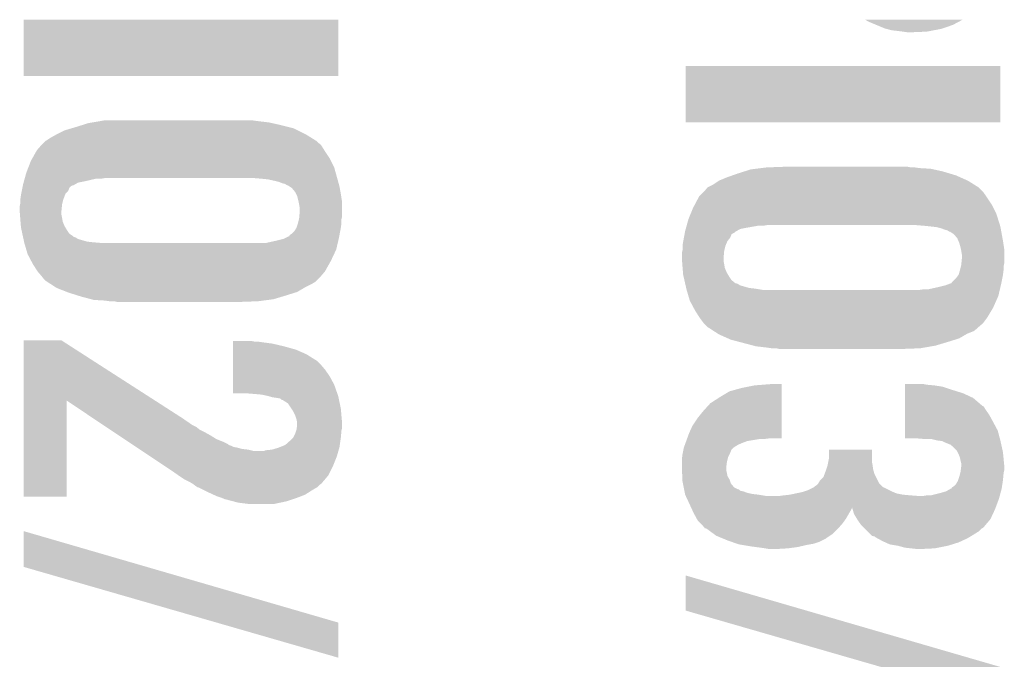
# Model space of a CAD drawing. Extents: x -3.7 to 63.4, y -6.5 to 53.7.
# Tile 45 of 74: x 42.7 to 46.5, y 31.7 to 34.1. Entities that reach past the tile are written whole.
import ezdxf

# ---------------------------------------------------------------- set-up
doc = ezdxf.new("R2010")
doc.units = 0
doc.layers.add('PI_5_CLICK_SHIELD_V100A_GTO', color=11, linetype='CONTINUOUS')

msp = doc.modelspace()

# ---------------------------------------------------------------- linework, layer by layer
at = {"layer": 'PI_5_CLICK_SHIELD_V100A_GTO'}
for points in [[(42.7228, 33.909022), (42.72282, 34.124878), (43.929278, 33.909022), (43.9293, 34.124878)], [(42.72282, 34.124878), (42.722822, 34.1249), (43.9293, 34.124878), (42.722822, 34.1249)], [(45.963838, 34.11728), (45.950772, 34.124902), (46.310228, 34.11728), (46.32452, 34.124902)], [(45.994318, 34.10458), (45.963838, 34.11728), (46.286418, 34.10458), (46.310228, 34.11728)], [(46.024798, 34.09188), (45.994318, 34.10458), (46.248318, 34.09188), (46.286418, 34.10458)], [(46.034112, 34.08934), (46.024798, 34.09188), (46.240698, 34.08934), (46.248318, 34.09188)], [(46.052738, 34.08426), (46.034112, 34.08934), (46.214028, 34.08426), (46.240698, 34.08934)], [(46.0756, 34.08172), (46.052738, 34.08426), (46.200692, 34.08172), (46.214028, 34.08426)], [(46.09592, 34.07918), (46.0756, 34.08172), (46.187358, 34.07918), (46.200692, 34.08172)], [(46.1137, 34.07664), (46.09592, 34.07918), (46.1264, 34.07664), (46.187358, 34.07918)], [(45.2628, 33.731222), (45.26282, 33.947078), (46.469278, 33.731222), (46.4693, 33.947078)], [(45.26282, 33.947078), (45.262822, 33.9471), (46.4693, 33.947078), (45.262822, 33.9471)], [(43.929278, 33.909), (42.7228, 33.909022), (43.929278, 33.909), (43.929278, 33.909022)], [(42.94759, 33.72104), (42.97172, 33.72866), (43.70832, 33.72104), (43.67403, 33.72866)], [(42.97172, 33.72866), (42.98696, 33.7312), (43.67403, 33.72866), (43.6626, 33.7312)], [(42.98696, 33.7312), (43.01744, 33.73628), (43.6626, 33.7312), (43.61942, 33.73628)], [(43.01744, 33.73628), (43.032682, 33.73882), (43.61942, 33.73628), (43.60164, 33.73882)], [(46.469278, 33.7312), (45.2628, 33.731222), (46.469278, 33.7312), (46.469278, 33.731222)], [(42.8498, 33.68548), (42.880282, 33.700722), (43.804838, 33.68548), (43.774358, 33.700722)], [(42.880282, 33.700722), (42.906186, 33.70834), (43.774358, 33.700722), (43.759122, 33.70834)], [(42.906186, 33.70834), (42.92346, 33.71342), (43.759122, 33.70834), (43.738802, 33.71342)], [(42.92346, 33.71342), (42.94759, 33.72104), (43.738802, 33.71342), (43.70832, 33.72104)], [(42.791378, 33.64484), (42.801538, 33.654998), (43.863256, 33.64484), (43.850562, 33.654998)], [(42.801538, 33.654998), (42.806618, 33.660078), (43.850562, 33.654998), (43.845482, 33.660078)], [(42.806618, 33.660078), (42.806624, 33.660082), (43.845482, 33.660078), (43.845476, 33.660082)], [(42.806624, 33.660082), (42.811702, 33.662622), (43.845476, 33.660082), (43.841412, 33.662622)], [(42.811702, 33.662622), (42.826938, 33.672778), (43.841412, 33.662622), (43.825162, 33.672778)], [(42.826938, 33.672778), (42.8498, 33.68548), (43.825162, 33.672778), (43.804838, 33.68548)], [(42.756452, 33.594038), (42.7736, 33.62452), (43.89628, 33.594038), (43.87596, 33.62452)], [(42.7736, 33.62452), (42.791374, 33.644836), (43.87596, 33.62452), (43.86326, 33.644836)], [(42.791374, 33.644836), (42.791378, 33.64484), (43.86326, 33.644836), (43.863256, 33.64484)], [(42.74086, 33.558478), (42.75074, 33.583882), (43.914062, 33.558478), (43.90136, 33.583882)], [(42.75074, 33.583882), (42.756452, 33.594038), (43.90136, 33.583882), (43.89628, 33.594038)], [(42.73296, 33.53816), (42.74086, 33.558478), (43.919706, 33.53816), (43.914062, 33.558478)], [(45.46346, 33.53562), (45.48759, 33.54324), (46.27372, 33.53562), (46.248318, 33.54324)], [(45.48759, 33.54324), (45.511722, 33.55086), (46.248318, 33.54324), (46.214032, 33.55086)], [(45.511722, 33.55086), (45.53204, 33.5534), (46.214032, 33.55086), (46.202602, 33.5534)], [(45.53204, 33.5534), (45.55236, 33.55594), (46.202602, 33.5534), (46.15942, 33.55594)], [(45.55236, 33.55594), (45.57268, 33.55848), (46.15942, 33.55594), (46.14164, 33.55848)], [(45.57268, 33.55848), (45.64126, 33.56102), (46.126402, 33.55848), (46.113702, 33.56102)], [(42.722376, 33.500062), (42.723786, 33.50514), (42.931084, 33.500062), (42.95648, 33.50514)], [(42.723786, 33.50514), (42.72661, 33.5153), (42.95648, 33.50514), (42.999662, 33.5153)], [(42.72661, 33.5153), (42.727314, 33.51784), (43.019982, 33.5153), (43.035222, 33.51784)], [(42.727314, 33.51784), (42.73296, 33.53816), (43.92535, 33.51784), (43.919706, 33.53816)], [(43.63466, 33.5153), (43.60418, 33.51784), (43.926056, 33.5153), (43.92535, 33.51784)], [(43.66006, 33.51276), (43.63466, 33.5153), (43.92676, 33.51276), (43.926056, 33.5153)], [(43.68292, 33.50768), (43.66006, 33.51276), (43.928146, 33.50768), (43.92676, 33.51276)], [(43.703242, 33.502598), (43.68292, 33.50768), (43.929532, 33.502598), (43.928146, 33.50768)], [(43.715942, 33.49752), (43.703242, 33.502598), (43.930918, 33.49752), (43.929532, 33.502598)], [(45.366942, 33.492442), (45.389796, 33.507678), (46.36922, 33.492442), (46.34484, 33.507678)], [(45.389796, 33.507678), (45.3898, 33.50768), (46.34484, 33.507678), (46.344836, 33.50768)], [(45.3898, 33.50768), (45.42028, 33.52038), (46.344836, 33.50768), (46.316266, 33.52038)], [(45.42028, 33.52038), (45.44187, 33.528), (46.316266, 33.52038), (46.299122, 33.528)], [(45.44187, 33.528), (45.46346, 33.53562), (46.299122, 33.528), (46.27372, 33.53562)], [(42.713148, 33.45688), (42.71518, 33.467044), (42.882824, 33.45688), (42.89298, 33.467044)], [(42.71518, 33.467044), (42.71772, 33.47974), (42.89298, 33.467044), (42.898064, 33.47974)], [(42.71772, 33.47974), (42.719244, 33.487362), (42.898064, 33.47974), (42.905684, 33.487362)], [(42.719244, 33.487362), (42.719752, 33.4899), (42.905684, 33.487362), (42.910764, 33.4899)], [(42.719752, 33.489902), (42.72026, 33.49244), (42.913304, 33.489902), (42.917744, 33.49244)], [(42.719752, 33.4899), (42.719752, 33.489902), (42.910764, 33.4899), (42.913304, 33.489902)], [(42.72026, 33.49244), (42.722376, 33.500062), (42.917744, 33.49244), (42.931084, 33.500062)], [(43.726104, 33.494978), (43.715942, 33.49752), (43.93161, 33.494978), (43.930918, 33.49752)], [(43.733724, 33.4899), (43.726104, 33.494978), (43.932996, 33.4899), (43.93161, 33.494978)], [(43.736266, 33.489896), (43.733724, 33.4899), (43.932998, 33.489896), (43.932996, 33.4899)], [(43.743876, 33.484822), (43.736266, 33.489896), (43.93438, 33.484822), (43.932998, 33.489896)], [(43.751502, 33.479736), (43.743876, 33.484822), (43.935306, 33.479736), (43.93438, 33.484822)], [(43.764202, 33.464496), (43.751502, 33.479736), (43.938076, 33.464496), (43.935306, 33.479736)], [(43.768012, 33.45688), (43.764202, 33.464496), (43.93946, 33.45688), (43.938076, 33.464496)], [(45.313602, 33.44672), (45.33138, 33.4645), (46.41596, 33.44672), (46.40326, 33.4645)], [(45.33138, 33.4645), (45.34662, 33.482278), (46.40326, 33.4645), (46.385482, 33.482278)], [(45.34662, 33.482278), (45.346624, 33.482282), (46.385482, 33.482278), (46.385476, 33.482282)], [(45.346624, 33.482282), (45.366942, 33.492442), (46.385476, 33.482282), (46.36922, 33.492442)], [(42.7101, 33.436562), (42.71264, 33.454338), (42.875202, 33.436562), (42.88187, 33.454338)], [(42.7101, 33.43656), (42.7101, 33.436562), (42.8752, 33.43656), (42.875202, 33.436562)], [(42.7101, 33.421322), (42.7101, 33.43656), (42.87139, 33.421322), (42.8752, 33.43656)], [(42.71264, 33.454338), (42.713148, 33.45688), (42.88187, 33.454338), (42.882824, 33.45688)], [(43.771822, 33.449258), (43.768012, 33.45688), (43.940634, 33.449258), (43.93946, 33.45688)], [(43.7769, 33.42894), (43.771822, 33.449258), (43.94376, 33.42894), (43.940634, 33.449258)], [(43.777918, 33.423858), (43.7769, 33.42894), (43.94454, 33.423858), (43.94376, 33.42894)], [(45.297462, 33.416238), (45.313602, 33.44672), (46.43628, 33.416238), (46.41596, 33.44672)], [(42.70756, 33.408622), (42.709082, 33.41624), (42.869358, 33.408622), (42.87012, 33.41624)], [(42.70756, 33.39084), (42.70756, 33.408622), (42.86758, 33.39084), (42.869358, 33.408622)], [(42.70756, 33.390838), (42.70756, 33.39084), (42.86758, 33.390838), (42.86758, 33.39084)], [(42.708538, 33.378142), (42.70756, 33.390838), (42.86758, 33.378142), (42.86758, 33.390838)], [(42.709082, 33.41624), (42.7101, 33.421322), (42.87012, 33.41624), (42.87139, 33.421322)], [(43.77944, 33.41624), (43.777918, 33.423858), (43.94454, 33.41624), (43.94454, 33.423858)], [(43.78198, 33.400998), (43.77944, 33.41624), (43.94454, 33.400998), (43.94454, 33.41624)], [(43.780132, 33.370518), (43.78198, 33.39084), (43.94454, 33.370518), (43.94454, 33.39084)], [(43.78198, 33.39084), (43.78198, 33.400998), (43.94454, 33.39084), (43.94454, 33.400998)], [(45.281324, 33.380678), (45.29074, 33.40354), (46.454062, 33.380678), (46.44263, 33.40354)], [(45.29074, 33.40354), (45.297462, 33.416238), (46.44263, 33.40354), (46.43628, 33.416238)], [(42.709514, 33.36544), (42.708538, 33.378142), (42.87012, 33.36544), (42.86758, 33.378142)], [(42.7101, 33.35782), (42.709514, 33.36544), (42.871392, 33.35782), (42.87012, 33.36544)], [(42.710736, 33.350202), (42.7101, 33.35782), (42.87266, 33.350202), (42.871392, 33.35782)], [(43.774994, 33.34512), (43.778804, 33.360358), (43.942, 33.34512), (43.942, 33.360358)], [(43.778804, 33.360358), (43.77944, 33.3629), (43.942, 33.360358), (43.942634, 33.3629)], [(43.77944, 33.3629), (43.780132, 33.370518), (43.942634, 33.3629), (43.94454, 33.370518)], [(45.266608, 33.3375), (45.27296, 33.360362), (46.467696, 33.3375), (46.460478, 33.360362)], [(45.27296, 33.360362), (45.281324, 33.380678), (46.460478, 33.360362), (46.454062, 33.380678)], [(42.712218, 33.332422), (42.710736, 33.350202), (42.88028, 33.332422), (42.87266, 33.350202)], [(42.71264, 33.32734), (42.712218, 33.332422), (42.88333, 33.32734), (42.88028, 33.332422)], [(42.714298, 33.319718), (42.71264, 33.32734), (42.8879, 33.319718), (42.88333, 33.32734)], [(42.71761, 33.304482), (42.714298, 33.319718), (42.898058, 33.304482), (42.8879, 33.319718)], [(43.7515, 33.30448), (43.761658, 33.314638), (43.935172, 33.30448), (43.937078, 33.314638)], [(43.761658, 33.314638), (43.76928, 33.327338), (43.937078, 33.314638), (43.939458, 33.327338)], [(43.76928, 33.32734), (43.77436, 33.342582), (43.93946, 33.32734), (43.941636, 33.342582)], [(43.76928, 33.327338), (43.76928, 33.32734), (43.939458, 33.327338), (43.93946, 33.32734)], [(43.77436, 33.342582), (43.774994, 33.34512), (43.941636, 33.342582), (43.942, 33.34512)], [(45.259784, 33.312102), (45.26026, 33.31464), (45.453302, 33.312102), (45.457742, 33.31464)], [(45.26026, 33.31464), (45.262376, 33.322262), (45.457742, 33.31464), (45.471084, 33.322262)], [(45.262376, 33.322262), (45.263786, 33.32734), (45.471084, 33.322262), (45.49648, 33.32734)], [(45.263786, 33.32734), (45.265904, 33.33496), (45.49648, 33.32734), (45.539662, 33.33496)], [(45.265904, 33.33496), (45.266608, 33.3375), (45.559982, 33.33496), (45.575222, 33.3375)], [(46.17466, 33.33496), (46.14418, 33.3375), (46.468498, 33.33496), (46.467696, 33.3375)], [(46.20006, 33.33242), (46.17466, 33.33496), (46.4693, 33.33242), (46.468498, 33.33496)], [(46.22292, 33.32988), (46.20006, 33.33242), (46.469762, 33.32988), (46.4693, 33.33242)], [(46.243242, 33.324798), (46.22292, 33.32988), (46.470686, 33.324798), (46.469762, 33.32988)], [(46.255942, 33.31972), (46.243242, 33.324798), (46.47161, 33.31972), (46.470686, 33.324798)], [(46.266104, 33.317178), (46.255942, 33.31972), (46.472072, 33.317178), (46.47161, 33.31972)], [(46.273724, 33.3121), (46.266104, 33.317178), (46.472996, 33.3121), (46.472072, 33.317178)], [(42.71982, 33.29432), (42.71761, 33.304482), (42.9133, 33.29432), (42.898058, 33.304482)], [(42.72037, 33.291784), (42.71982, 33.29432), (42.915838, 33.291784), (42.9133, 33.29432)], [(42.720924, 33.28924), (42.72037, 33.291784), (42.92346, 33.28924), (42.915838, 33.291784)], [(42.722028, 33.284162), (42.720924, 33.28924), (42.931076, 33.284162), (42.92346, 33.28924)], [(42.724236, 33.274), (42.722028, 33.284162), (42.966638, 33.274), (42.931076, 33.284162)], [(43.652438, 33.26892), (43.69816, 33.27908), (43.927656, 33.26892), (43.930046, 33.27908)], [(43.69816, 33.27908), (43.718478, 33.284158), (43.930046, 33.27908), (43.93124, 33.284158)], [(43.718478, 33.284158), (43.72356, 33.2867), (43.93124, 33.284158), (43.93184, 33.2867)], [(43.72356, 33.2867), (43.738796, 33.294318), (43.93184, 33.2867), (43.933268, 33.294318)], [(43.738796, 33.294318), (43.741326, 33.29432), (43.933268, 33.294318), (43.933268, 33.29432)], [(43.741326, 33.29432), (43.743878, 33.299394), (43.933268, 33.29432), (43.93422, 33.299394)], [(43.743878, 33.299394), (43.7515, 33.30448), (43.93422, 33.299394), (43.935172, 33.30448)], [(45.25264, 33.274), (45.253116, 33.27654), (45.421732, 33.274), (45.422822, 33.27654)], [(45.253116, 33.27654), (45.255496, 33.289242), (45.422822, 33.27654), (45.43298, 33.289242)], [(45.255496, 33.289242), (45.257878, 33.30194), (45.43298, 33.289242), (45.438064, 33.30194)], [(45.257878, 33.30194), (45.25883, 33.30702), (45.438064, 33.30194), (45.445682, 33.30702)], [(45.25883, 33.30702), (45.259306, 33.309562), (45.445682, 33.30702), (45.45076, 33.309562)], [(45.259306, 33.309562), (45.259784, 33.312102), (45.45076, 33.309562), (45.453302, 33.312102)], [(46.276266, 33.312096), (46.273724, 33.3121), (46.472996, 33.312096), (46.472996, 33.3121)], [(46.291502, 33.301936), (46.276266, 33.312096), (46.474844, 33.301936), (46.472996, 33.312096)], [(46.3042, 33.286698), (46.291502, 33.301936), (46.477614, 33.286698), (46.474844, 33.301936)], [(46.308556, 33.27654), (46.3042, 33.286698), (46.47946, 33.27654), (46.477614, 33.286698)], [(46.311822, 33.26892), (46.308556, 33.27654), (46.480634, 33.26892), (46.47946, 33.27654)], [(42.724788, 33.27146), (42.724236, 33.274), (42.9895, 33.27146), (42.966638, 33.274)], [(42.72534, 33.26892), (42.724788, 33.27146), (43.01998, 33.26892), (42.9895, 33.27146)], [(42.72534, 33.268918), (42.72534, 33.26892), (43.927656, 33.268918), (43.927656, 33.26892)], [(42.732812, 33.243518), (42.72534, 33.268918), (43.92168, 33.243518), (43.927656, 33.268918)], [(42.738038, 33.225742), (42.732812, 33.243518), (43.913314, 33.225742), (43.92168, 33.243518)], [(45.24756, 33.230822), (45.249464, 33.23844), (45.409426, 33.230822), (45.41012, 33.23844)], [(45.249464, 33.23844), (45.2501, 33.240982), (45.41012, 33.23844), (45.410754, 33.240982)], [(45.2501, 33.258762), (45.25264, 33.274), (45.415202, 33.258762), (45.421732, 33.274)], [(45.2501, 33.240982), (45.2501, 33.258762), (45.410754, 33.240982), (45.415202, 33.258762)], [(46.3169, 33.251142), (46.311822, 33.26892), (46.483368, 33.251142), (46.480634, 33.26892)], [(46.318426, 33.243518), (46.3169, 33.251142), (46.48454, 33.243518), (46.483368, 33.251142)], [(46.31944, 33.23844), (46.318426, 33.243518), (46.48454, 33.23844), (46.48454, 33.243518)], [(46.32198, 33.223198), (46.31944, 33.23844), (46.48454, 33.223198), (46.48454, 33.23844)], [(42.751588, 33.200342), (42.738038, 33.225742), (43.90136, 33.200342), (43.913314, 33.225742)], [(42.758362, 33.18764), (42.751588, 33.200342), (43.894214, 33.18764), (43.90136, 33.200342)], [(45.24756, 33.2105), (45.24756, 33.230822), (45.40758, 33.2105), (45.409426, 33.230822)], [(45.24756, 33.210498), (45.24756, 33.2105), (45.40758, 33.210498), (45.40758, 33.2105)], [(45.248342, 33.200342), (45.24756, 33.210498), (45.40758, 33.200342), (45.40758, 33.210498)], [(45.24932, 33.18764), (45.248342, 33.200342), (45.41012, 33.18764), (45.40758, 33.200342)], [(46.3202, 33.192718), (46.32198, 33.2105), (46.48454, 33.192718), (46.48454, 33.2105)], [(46.32198, 33.2105), (46.32198, 33.223198), (46.48454, 33.2105), (46.48454, 33.223198)], [(42.77614, 33.159702), (42.758362, 33.18764), (43.8785, 33.159702), (43.894214, 33.18764)], [(45.2501, 33.17748), (45.24932, 33.18764), (45.411814, 33.17748), (45.41012, 33.18764)], [(45.250524, 33.172402), (45.2501, 33.17748), (45.41266, 33.172402), (45.411814, 33.17748)], [(45.252006, 33.154622), (45.250524, 33.172402), (45.42028, 33.154622), (45.41266, 33.172402)], [(46.309278, 33.147002), (46.31436, 33.16478), (46.47946, 33.147002), (46.481682, 33.16478)], [(46.31436, 33.16478), (46.314994, 33.16732), (46.481682, 33.16478), (46.482, 33.16732)], [(46.314994, 33.16732), (46.318168, 33.180018), (46.482, 33.16732), (46.482, 33.180018)], [(46.318168, 33.180018), (46.31944, 33.1851), (46.482, 33.180018), (46.483016, 33.1851)], [(46.31944, 33.1851), (46.3202, 33.192718), (46.483016, 33.1851), (46.48454, 33.192718)], [(42.776142, 33.1597), (42.77614, 33.159702), (43.8785, 33.1597), (43.8785, 33.159702)], [(42.79138, 33.14192), (42.776142, 33.1597), (43.863262, 33.14192), (43.8785, 33.1597)], [(42.801538, 33.129222), (42.79138, 33.14192), (43.850562, 33.129222), (43.863262, 33.14192)], [(42.806618, 33.124142), (42.801538, 33.129222), (43.845482, 33.124142), (43.850562, 33.129222)], [(42.814476, 33.119058), (42.806618, 33.124142), (43.840398, 33.119058), (43.845482, 33.124142)], [(45.25264, 33.147002), (45.252006, 33.154622), (45.424852, 33.147002), (45.42028, 33.154622)], [(45.253796, 33.141918), (45.25264, 33.147002), (45.4279, 33.141918), (45.424852, 33.147002)], [(45.25726, 33.126682), (45.253796, 33.141918), (45.43806, 33.126682), (45.4279, 33.141918)], [(45.260144, 33.113984), (45.25726, 33.126682), (45.453296, 33.113984), (45.43806, 33.126682)], [(46.283878, 33.119056), (46.301658, 33.13684), (46.47387, 33.119056), (46.477426, 33.13684)], [(46.301658, 33.13684), (46.309278, 33.146998), (46.477426, 33.13684), (46.479458, 33.146998)], [(46.309278, 33.146998), (46.309278, 33.147002), (46.479458, 33.146998), (46.47946, 33.147002)], [(42.82625, 33.11144), (42.814476, 33.119058), (43.8277, 33.11144), (43.840398, 33.119058)], [(42.845878, 33.09874), (42.82625, 33.11144), (43.802302, 33.09874), (43.8277, 33.11144)], [(42.8498, 33.096202), (42.845878, 33.09874), (43.79795, 33.096202), (43.802302, 33.09874)], [(42.888992, 33.080958), (42.8498, 33.096202), (43.77182, 33.080958), (43.79795, 33.096202)], [(45.260146, 33.11398), (45.260144, 33.113984), (45.455836, 33.11398), (45.453296, 33.113984)], [(45.260722, 33.11144), (45.260146, 33.11398), (45.46346, 33.11144), (45.455836, 33.11398)], [(45.261878, 33.106362), (45.260722, 33.11144), (45.471076, 33.106362), (45.46346, 33.11144)], [(45.264186, 33.0962), (45.261878, 33.106362), (45.506638, 33.0962), (45.471076, 33.106362)], [(45.264764, 33.09366), (45.264186, 33.0962), (45.529502, 33.09366), (45.506638, 33.0962)], [(45.26534, 33.09112), (45.264764, 33.09366), (45.54474, 33.09112), (45.529502, 33.09366)], [(45.266088, 33.08858), (45.26534, 33.09112), (45.559978, 33.08858), (45.54474, 33.09112)], [(45.272812, 33.065718), (45.266088, 33.08858), (46.461678, 33.065718), (46.467058, 33.08858)], [(46.156878, 33.08858), (46.17466, 33.09112), (46.467058, 33.08858), (46.467654, 33.09112)], [(46.192438, 33.09112), (46.23816, 33.10128), (46.467654, 33.09112), (46.470046, 33.10128)], [(46.23816, 33.10128), (46.258478, 33.10636), (46.470046, 33.10128), (46.471242, 33.10636)], [(46.258478, 33.10636), (46.265252, 33.1089), (46.471242, 33.10636), (46.47184, 33.1089)], [(46.265252, 33.1089), (46.278796, 33.113978), (46.47184, 33.1089), (46.472854, 33.113978)], [(46.278796, 33.113978), (46.281326, 33.11398), (46.472854, 33.113978), (46.472854, 33.11398)], [(46.281326, 33.11398), (46.283878, 33.119056), (46.472854, 33.11398), (46.47387, 33.119056)], [(42.89552, 33.078418), (42.888992, 33.080958), (43.76369, 33.078418), (43.77182, 33.080958)], [(42.927692, 33.06826), (42.89552, 33.078418), (43.73118, 33.06826), (43.76369, 33.078418)], [(42.94378, 33.06318), (42.927692, 33.06826), (43.714246, 33.06318), (43.73118, 33.06826)], [(42.982388, 33.05302), (42.94378, 33.06318), (43.680378, 33.05302), (43.714246, 33.06318)], [(42.992038, 33.05048), (42.982388, 33.05302), (43.660904, 33.05048), (43.680378, 33.05302)], [(43.03522, 33.04794), (42.992038, 33.05048), (43.641432, 33.04794), (43.660904, 33.05048)], [(45.278038, 33.047942), (45.272812, 33.065718), (46.453776, 33.047942), (46.461678, 33.065718)], [(43.053, 33.0454), (43.03522, 33.04794), (43.62196, 33.0454), (43.641432, 33.04794)], [(43.080938, 33.04286), (43.070778, 33.0454), (43.55338, 33.04286), (43.62196, 33.0454)], [(45.292944, 33.02), (45.278038, 33.047942), (46.44136, 33.02), (46.453776, 33.047942)], [(45.298362, 33.00984), (45.292944, 33.02), (46.435264, 33.00984), (46.44136, 33.02)], [(45.31614, 32.9819), (45.298362, 33.00984), (46.4185, 32.9819), (46.435264, 33.00984)], [(45.33138, 32.961582), (45.31614, 32.9819), (46.403262, 32.961582), (46.4185, 32.9819)], [(45.331384, 32.961578), (45.33138, 32.961582), (46.40326, 32.961578), (46.403262, 32.961582)], [(45.346618, 32.946342), (45.331384, 32.961578), (46.38548, 32.946342), (46.40326, 32.961578)], [(45.354476, 32.941258), (45.346618, 32.946342), (46.380398, 32.941258), (46.38548, 32.946342)], [(45.370176, 32.9311), (45.354476, 32.941258), (46.367698, 32.9311), (46.380398, 32.941258)], [(45.385878, 32.92094), (45.370176, 32.9311), (46.342298, 32.92094), (46.367698, 32.9311)], [(45.3898, 32.918402), (45.385878, 32.92094), (46.337946, 32.918402), (46.342298, 32.92094)], [(45.424096, 32.903158), (45.3898, 32.918402), (46.31182, 32.903158), (46.337946, 32.918402)], [(45.435518, 32.89808), (45.424096, 32.903158), (46.295566, 32.89808), (46.31182, 32.903158)], [(45.464474, 32.89046), (45.435518, 32.89808), (46.27118, 32.89046), (46.295566, 32.89808)], [(42.722812, 32.664358), (42.72282, 32.895536), (43.227196, 32.664358), (42.867584, 32.895536)], [(42.72282, 32.895536), (42.722822, 32.89554), (42.867584, 32.895536), (42.722822, 32.89554)], [(43.525456, 32.842198), (43.525458, 32.85998), (43.80738, 32.842198), (43.766742, 32.85998)], [(43.525458, 32.87268), (43.52546, 32.88284), (43.72102, 32.87268), (43.677838, 32.88284)], [(43.525458, 32.85998), (43.525458, 32.87268), (43.766742, 32.85998), (43.72102, 32.87268)], [(43.52546, 32.89046), (43.525462, 32.893), (43.609262, 32.89046), (43.596562, 32.893)], [(43.52546, 32.88792), (43.52546, 32.89046), (43.63974, 32.88792), (43.62196, 32.89046)], [(43.52546, 32.88284), (43.52546, 32.88792), (43.677838, 32.88284), (43.63974, 32.88792)], [(45.522386, 32.87522), (45.464474, 32.89046), (46.22038, 32.87522), (46.27118, 32.89046)], [(45.532038, 32.87268), (45.522386, 32.87522), (46.205774, 32.87268), (46.22038, 32.87522)], [(45.57522, 32.8676), (45.532038, 32.87268), (46.176562, 32.8676), (46.205774, 32.87268)], [(45.593, 32.86506), (45.57522, 32.8676), (46.161958, 32.86506), (46.176562, 32.8676)], [(45.620938, 32.86252), (45.610778, 32.86506), (46.09338, 32.86252), (46.161958, 32.86506)], [(43.525452, 32.816798), (43.525456, 32.842198), (43.848022, 32.816798), (43.80738, 32.842198)], [(43.52545, 32.80156), (43.525452, 32.816798), (43.86326, 32.80156), (43.848022, 32.816798)], [(43.52545, 32.783782), (43.52545, 32.80156), (43.8785, 32.783782), (43.86326, 32.80156)], [(43.525442, 32.725358), (43.525446, 32.75838), (43.91406, 32.725358), (43.89628, 32.75838)], [(43.525446, 32.75838), (43.52545, 32.783782), (43.89628, 32.75838), (43.8785, 32.783782)], [(43.52544, 32.692362), (43.525442, 32.725358), (43.925706, 32.692362), (43.91406, 32.725358)], [(45.43044, 32.699962), (45.476158, 32.71266), (45.631096, 32.699962), (45.631098, 32.71266)], [(45.476158, 32.71266), (45.52696, 32.72282), (45.631098, 32.71266), (45.631098, 32.72282)], [(45.52696, 32.72282), (45.590182, 32.727878), (45.631098, 32.72282), (45.6311, 32.727878)], [(45.590182, 32.727878), (45.590458, 32.7279), (45.6311, 32.727878), (45.590458, 32.7279)], [(46.103558, 32.70504), (46.10356, 32.717738), (46.28642, 32.70504), (46.248322, 32.717738)], [(46.10356, 32.72536), (46.103562, 32.7279), (46.18736, 32.72536), (46.174662, 32.7279)], [(46.10356, 32.72282), (46.10356, 32.72536), (46.2153, 32.72282), (46.18736, 32.72536)], [(46.10356, 32.717738), (46.10356, 32.72282), (46.248322, 32.717738), (46.2153, 32.72282)], [(43.578782, 32.69234), (43.52544, 32.692362), (43.925714, 32.69234), (43.925706, 32.692362)], [(43.60926, 32.6898), (43.578782, 32.69234), (43.92661, 32.6898), (43.925714, 32.69234)], [(43.637198, 32.68726), (43.60926, 32.6898), (43.927508, 32.68726), (43.92661, 32.6898)], [(43.660062, 32.68218), (43.637198, 32.68726), (43.9293, 32.68218), (43.927508, 32.68726)], [(43.66007, 32.682178), (43.660062, 32.68218), (43.9293, 32.682178), (43.9293, 32.68218)], [(43.677838, 32.6771), (43.66007, 32.682178), (43.93037, 32.6771), (43.9293, 32.682178)], [(43.69562, 32.67456), (43.677838, 32.6771), (43.930904, 32.67456), (43.93037, 32.6771)], [(43.708316, 32.672022), (43.69562, 32.67456), (43.93144, 32.672022), (43.930904, 32.67456)], [(43.713394, 32.666946), (43.708316, 32.672022), (43.932508, 32.666946), (43.93144, 32.672022)], [(45.356784, 32.65424), (45.39234, 32.6771), (45.631092, 32.65424), (45.631094, 32.6771)], [(45.39234, 32.6771), (45.43044, 32.699962), (45.631094, 32.6771), (45.631096, 32.699962)], [(46.103552, 32.644078), (46.103556, 32.67456), (46.400724, 32.644078), (46.365162, 32.67456)], [(46.103556, 32.67456), (46.103558, 32.69234), (46.365162, 32.67456), (46.32706, 32.69234)], [(46.103558, 32.69234), (46.103558, 32.70504), (46.32706, 32.69234), (46.28642, 32.70504)], [(42.7228, 32.296122), (42.722812, 32.664358), (42.887878, 32.296122), (42.8879, 32.664358)], [(42.986914, 32.59836), (42.8879, 32.664358), (43.32986, 32.59836), (43.227196, 32.664358)], [(43.715936, 32.66694), (43.713394, 32.666946), (43.93251, 32.66694), (43.932508, 32.666946)], [(43.736256, 32.654242), (43.715936, 32.66694), (43.935182, 32.654242), (43.93251, 32.66694)], [(43.749806, 32.63392), (43.736256, 32.654242), (43.93946, 32.63392), (43.935182, 32.654242)], [(43.756578, 32.623762), (43.749806, 32.63392), (43.940344, 32.623762), (43.93946, 32.63392)], [(45.33138, 32.626298), (45.356784, 32.65424), (45.631088, 32.626298), (45.631092, 32.65424)], [(46.10355, 32.62884), (46.103552, 32.641534), (46.413418, 32.62884), (46.405802, 32.641534)], [(46.103552, 32.641534), (46.103552, 32.644078), (46.405802, 32.641534), (46.400724, 32.644078)], [(43.02883, 32.57042), (42.986914, 32.59836), (43.370502, 32.57042), (43.32986, 32.59836)], [(43.7642, 32.60852), (43.756578, 32.623762), (43.94167, 32.60852), (43.940344, 32.623762)], [(43.769278, 32.59328), (43.7642, 32.60852), (43.942996, 32.59328), (43.94167, 32.60852)], [(45.288202, 32.567882), (45.30852, 32.59836), (45.631082, 32.567882), (45.631086, 32.59836)], [(45.30852, 32.59836), (45.33138, 32.626298), (45.631086, 32.59836), (45.631088, 32.626298)], [(46.103546, 32.58312), (46.103548, 32.61106), (46.44136, 32.58312), (46.426122, 32.61106)], [(46.103548, 32.61106), (46.10355, 32.62884), (46.426122, 32.61106), (46.413418, 32.62884)], [(43.040262, 32.5628), (43.02883, 32.57042), (43.38574, 32.5628), (43.370502, 32.57042)], [(43.055508, 32.552638), (43.040262, 32.5628), (43.398442, 32.552638), (43.38574, 32.5628)], [(43.77182, 32.580582), (43.769278, 32.59328), (43.9441, 32.580582), (43.942996, 32.59328)], [(43.76928, 32.552642), (43.770368, 32.560258), (43.942636, 32.552642), (43.94454, 32.560258)], [(43.770368, 32.560258), (43.77182, 32.570422), (43.94454, 32.560258), (43.94454, 32.570422)], [(43.77182, 32.575502), (43.77182, 32.580582), (43.94454, 32.575502), (43.9441, 32.580582)], [(43.77182, 32.570422), (43.77182, 32.575502), (43.94454, 32.570422), (43.94454, 32.575502)], [(45.2755, 32.539938), (45.288202, 32.567882), (45.63108, 32.539938), (45.631082, 32.567882)], [(46.103542, 32.550098), (46.103546, 32.58312), (46.459142, 32.550098), (46.44136, 32.58312)], [(43.070746, 32.54248), (43.055508, 32.552638), (43.41876, 32.54248), (43.398442, 32.552638)], [(43.0898, 32.52978), (43.070746, 32.54248), (43.44162, 32.52978), (43.41876, 32.54248)], [(43.108852, 32.51708), (43.0898, 32.52978), (43.46194, 32.51708), (43.44162, 32.52978)], [(43.74896, 32.51454), (43.756578, 32.52216), (43.93837, 32.51454), (43.93946, 32.52216)], [(43.756578, 32.52216), (43.756582, 32.522164), (43.93946, 32.52216), (43.93946, 32.522164)], [(43.756582, 32.522164), (43.7642, 32.537402), (43.93946, 32.522164), (43.940844, 32.537402)], [(43.7642, 32.537402), (43.768432, 32.550098), (43.940844, 32.537402), (43.942, 32.550098)], [(43.768432, 32.550098), (43.76928, 32.552642), (43.942, 32.550098), (43.942636, 32.552642)], [(45.268112, 32.51962), (45.2755, 32.539938), (45.631078, 32.51962), (45.63108, 32.539938)], [(46.10354, 32.519642), (46.103542, 32.550098), (46.467264, 32.519642), (46.459142, 32.550098)], [(43.124094, 32.50692), (43.108852, 32.51708), (43.48734, 32.50692), (43.46194, 32.51708)], [(43.13934, 32.496758), (43.124094, 32.50692), (43.50766, 32.496758), (43.48734, 32.50692)], [(43.143148, 32.49422), (43.13934, 32.496758), (43.510204, 32.49422), (43.50766, 32.496758)], [(43.146958, 32.49168), (43.143148, 32.49422), (43.51782, 32.49168), (43.510204, 32.49422)], [(43.15458, 32.4866), (43.146958, 32.49168), (43.527982, 32.4866), (43.51782, 32.49168)], [(43.15839, 32.48406), (43.15458, 32.4866), (43.543222, 32.48406), (43.527982, 32.4866)], [(43.166012, 32.47898), (43.15839, 32.48406), (43.561002, 32.47898), (43.543222, 32.48406)], [(43.675302, 32.47644), (43.7007, 32.484058), (43.931476, 32.47644), (43.933654, 32.484058)], [(43.7007, 32.484058), (43.707046, 32.486598), (43.933654, 32.484058), (43.93438, 32.486598)], [(43.707046, 32.486598), (43.726102, 32.494224), (43.93438, 32.486598), (43.935468, 32.494224)], [(43.726102, 32.494224), (43.74896, 32.51454), (43.935468, 32.494224), (43.93837, 32.51454)], [(45.253656, 32.476436), (45.25518, 32.484058), (45.43806, 32.476436), (45.445678, 32.484058)], [(45.25518, 32.484058), (45.255182, 32.48406), (45.445678, 32.484058), (45.44568, 32.48406)], [(45.255182, 32.48406), (45.257028, 32.489138), (45.44568, 32.48406), (45.453298, 32.489138)], [(45.257028, 32.489138), (45.257952, 32.491678), (45.453298, 32.489138), (45.458376, 32.491678)], [(45.257952, 32.491678), (45.258874, 32.494218), (45.458376, 32.491678), (45.46092, 32.494218)], [(45.258874, 32.494218), (45.261646, 32.50184), (45.46092, 32.494218), (45.4787, 32.50184)], [(45.261646, 32.50184), (45.264416, 32.509458), (45.4787, 32.50184), (45.499018, 32.509458)], [(45.264416, 32.509458), (45.267188, 32.51708), (45.499018, 32.509458), (45.544738, 32.51708)], [(45.267188, 32.51708), (45.268112, 32.51962), (45.562518, 32.51708), (45.58284, 32.51962)], [(46.149262, 32.51962), (46.10354, 32.519642), (46.46727, 32.51962), (46.467264, 32.519642)], [(46.17974, 32.51708), (46.149262, 32.51962), (46.467946, 32.51708), (46.46727, 32.51962)], [(46.22546, 32.512), (46.205138, 32.51708), (46.4693, 32.512), (46.467946, 32.51708)], [(46.245776, 32.50946), (46.22546, 32.512), (46.469866, 32.50946), (46.4693, 32.512)], [(46.25594, 32.50438), (46.245776, 32.50946), (46.470994, 32.50438), (46.469866, 32.50946)], [(46.26864, 32.4993), (46.25594, 32.50438), (46.472124, 32.4993), (46.470994, 32.50438)], [(46.273716, 32.496762), (46.26864, 32.4993), (46.472688, 32.496762), (46.472124, 32.4993)], [(46.276254, 32.49676), (46.273716, 32.496762), (46.472688, 32.49676), (46.472688, 32.496762)], [(46.288958, 32.486602), (46.276254, 32.49676), (46.474944, 32.486602), (46.472688, 32.49676)], [(46.301658, 32.4739), (46.288958, 32.486602), (46.477768, 32.4739), (46.474944, 32.486602)], [(43.169822, 32.47644), (43.166012, 32.47898), (43.58386, 32.47644), (43.561002, 32.47898)], [(43.177444, 32.47136), (43.169822, 32.47644), (43.604182, 32.47136), (43.58386, 32.47644)], [(43.20793, 32.451038), (43.177444, 32.47136), (43.92422, 32.451038), (43.930026, 32.47136)], [(43.265086, 32.41294), (43.20793, 32.451038), (43.90898, 32.41294), (43.92422, 32.451038)], [(43.604182, 32.47136), (43.644824, 32.471362), (43.930026, 32.47136), (43.930026, 32.471362)], [(43.644824, 32.471362), (43.649904, 32.4739), (43.930026, 32.471362), (43.930752, 32.4739)], [(43.649904, 32.4739), (43.675302, 32.47644), (43.930752, 32.4739), (43.931476, 32.47644)], [(45.24756, 32.43834), (45.248828, 32.448498), (45.422818, 32.43834), (45.425358, 32.448498)], [(45.248828, 32.448498), (45.2501, 32.458658), (45.425358, 32.448498), (45.430438, 32.458658)], [(45.2501, 32.458658), (45.251116, 32.46374), (45.430438, 32.458658), (45.43298, 32.46374)], [(45.251116, 32.46374), (45.253656, 32.476436), (45.43298, 32.46374), (45.43806, 32.476436)], [(45.81144, 32.440882), (45.81146, 32.476418), (45.97654, 32.440882), (45.97654, 32.476418)], [(45.81146, 32.476418), (45.811462, 32.47644), (45.97654, 32.476418), (45.811462, 32.47644)], [(46.305472, 32.466278), (46.301658, 32.4739), (46.47946, 32.466278), (46.477768, 32.4739)], [(46.30928, 32.45866), (46.305472, 32.466278), (46.480186, 32.45866), (46.47946, 32.466278)], [(46.314358, 32.445962), (46.30928, 32.45866), (46.481396, 32.445962), (46.480186, 32.45866)], [(46.3169, 32.43326), (46.314358, 32.445962), (46.482606, 32.43326), (46.481396, 32.445962)], [(43.29176, 32.39516), (43.265086, 32.41294), (43.900088, 32.39516), (43.90898, 32.41294)], [(45.24756, 32.428178), (45.24756, 32.43834), (45.42028, 32.428178), (45.422818, 32.43834)], [(45.24756, 32.4104), (45.24756, 32.428178), (45.418056, 32.4104), (45.42028, 32.428178)], [(45.247676, 32.407858), (45.24756, 32.4104), (45.41774, 32.407858), (45.418056, 32.4104)], [(45.248138, 32.397698), (45.247676, 32.407858), (45.41774, 32.397698), (45.41774, 32.407858)], [(45.801278, 32.400238), (45.80636, 32.415482), (45.98162, 32.400238), (45.979444, 32.415482)], [(45.80636, 32.415482), (45.806866, 32.41802), (45.979444, 32.415482), (45.97908, 32.41802)], [(45.806866, 32.41802), (45.809406, 32.430718), (45.97908, 32.41802), (45.97654, 32.430718)], [(45.809406, 32.430718), (45.81144, 32.440882), (45.97654, 32.430718), (45.97654, 32.440882)], [(46.31944, 32.423102), (46.3169, 32.43326), (46.483574, 32.423102), (46.482606, 32.43326)], [(46.317534, 32.397698), (46.31944, 32.412942), (46.48454, 32.397698), (46.48454, 32.412942)], [(46.31944, 32.412942), (46.31944, 32.423102), (46.48454, 32.412942), (46.483574, 32.423102)], [(43.317158, 32.377382), (43.29176, 32.39516), (43.8912, 32.377382), (43.900088, 32.39516)], [(43.31716, 32.37738), (43.317158, 32.377382), (43.891198, 32.37738), (43.8912, 32.377382)], [(43.340018, 32.362142), (43.31716, 32.37738), (43.878304, 32.362142), (43.891198, 32.37738)], [(45.2486, 32.38754), (45.248138, 32.397698), (45.42028, 32.38754), (45.41774, 32.397698)], [(45.249178, 32.374838), (45.2486, 32.38754), (45.42282, 32.374838), (45.42028, 32.38754)], [(45.249754, 32.36214), (45.249178, 32.374838), (45.43044, 32.36214), (45.42282, 32.374838)], [(45.778422, 32.359602), (45.79112, 32.372304), (45.998132, 32.359602), (45.99178, 32.372304)], [(45.79112, 32.372304), (45.794928, 32.38246), (45.99178, 32.372304), (45.9867, 32.38246)], [(45.794928, 32.38246), (45.79874, 32.39262), (45.9867, 32.38246), (45.983798, 32.39262)], [(45.79874, 32.39262), (45.801278, 32.400238), (45.983798, 32.39262), (45.98162, 32.400238)], [(46.307586, 32.3596), (46.311818, 32.3723), (46.47946, 32.3596), (46.480614, 32.3723)], [(46.311818, 32.3723), (46.315628, 32.387538), (46.480614, 32.3723), (46.482, 32.387538)], [(46.315628, 32.387538), (46.3169, 32.392622), (46.482, 32.387538), (46.48327, 32.392622)], [(46.3169, 32.392622), (46.317534, 32.397698), (46.48327, 32.392622), (46.48454, 32.397698)], [(43.36034, 32.35198), (43.340018, 32.362142), (43.869704, 32.35198), (43.878304, 32.362142)], [(43.373038, 32.344362), (43.36034, 32.35198), (43.863258, 32.344362), (43.869704, 32.35198)], [(43.373044, 32.344358), (43.373038, 32.344362), (43.863256, 32.344358), (43.863258, 32.344362)], [(43.37643, 32.341818), (43.373044, 32.344358), (43.85818, 32.341818), (43.863256, 32.344358)], [(43.3832, 32.33674), (43.37643, 32.341818), (43.8531, 32.33674), (43.85818, 32.341818)], [(43.390814, 32.331664), (43.3832, 32.33674), (43.848024, 32.331664), (43.8531, 32.33674)], [(43.393356, 32.33166), (43.390814, 32.331664), (43.84802, 32.33166), (43.848024, 32.331664)], [(43.393362, 32.331658), (43.393356, 32.33166), (43.848018, 32.331658), (43.84802, 32.33166)], [(43.41368, 32.3215), (43.393362, 32.331658), (43.83024, 32.3215), (43.848018, 32.331658)], [(45.2501, 32.354522), (45.249754, 32.36214), (45.43298, 32.354522), (45.43044, 32.36214)], [(45.251626, 32.346898), (45.2501, 32.354522), (45.435522, 32.346898), (45.43298, 32.354522)], [(45.254674, 32.331658), (45.251626, 32.346898), (45.448224, 32.331658), (45.435522, 32.346898)], [(45.256198, 32.32404), (45.254674, 32.331658), (45.463464, 32.32404), (45.448224, 32.331658)], [(45.7327, 32.3215), (45.753012, 32.331658), (46.04258, 32.3215), (46.022264, 32.331658)], [(45.753012, 32.331658), (45.753016, 32.33166), (46.022264, 32.331658), (46.019726, 32.33166)], [(45.753016, 32.33166), (45.75302, 32.331662), (46.019726, 32.33166), (46.019724, 32.331662)], [(45.75302, 32.331662), (45.75556, 32.3342), (46.019724, 32.331662), (46.017186, 32.3342)], [(45.75556, 32.3342), (45.763182, 32.339282), (46.017186, 32.3342), (46.012102, 32.339282)], [(45.763182, 32.339282), (45.7708, 32.3469), (46.012102, 32.339282), (46.004482, 32.3469)], [(45.7708, 32.3469), (45.770802, 32.346902), (46.004482, 32.3469), (46.004482, 32.346902)], [(45.770802, 32.346902), (45.778422, 32.359602), (46.004482, 32.346902), (45.998132, 32.359602)], [(46.281346, 32.326594), (46.283884, 32.33166), (46.474382, 32.326594), (46.47516, 32.33166)], [(46.283884, 32.33166), (46.291502, 32.336742), (46.47516, 32.33166), (46.475942, 32.336742)], [(46.291502, 32.336742), (46.299122, 32.344362), (46.475942, 32.336742), (46.477114, 32.344362)], [(46.299122, 32.344362), (46.30674, 32.35706), (46.477114, 32.344362), (46.479068, 32.35706)], [(46.30674, 32.35706), (46.307586, 32.3596), (46.479068, 32.35706), (46.47946, 32.3596)], [(42.887878, 32.2961), (42.7228, 32.296122), (42.887878, 32.2961), (42.887878, 32.296122)], [(43.42892, 32.31388), (43.41368, 32.3215), (43.818264, 32.31388), (43.83024, 32.3215)], [(43.450934, 32.30372), (43.42892, 32.31388), (43.8023, 32.30372), (43.818264, 32.31388)], [(43.46194, 32.29864), (43.450934, 32.30372), (43.789092, 32.29864), (43.8023, 32.30372)], [(43.477182, 32.29356), (43.46194, 32.29864), (43.775884, 32.29356), (43.789092, 32.29864)], [(43.483532, 32.29102), (43.477182, 32.29356), (43.769282, 32.29102), (43.775884, 32.29356)], [(45.256198, 32.324034), (45.256198, 32.32404), (45.466006, 32.324034), (45.463464, 32.32404)], [(45.257214, 32.318958), (45.256198, 32.324034), (45.471084, 32.318958), (45.466006, 32.324034)], [(45.257722, 32.316418), (45.257214, 32.318958), (45.483782, 32.316418), (45.471084, 32.318958)], [(45.258738, 32.31134), (45.257722, 32.316418), (45.496482, 32.31134), (45.483782, 32.316418)], [(45.259754, 32.30626), (45.258738, 32.31134), (45.519342, 32.30626), (45.496482, 32.31134)], [(45.26026, 32.303722), (45.259754, 32.30626), (45.542184, 32.303722), (45.519342, 32.30626)], [(45.260262, 32.30372), (45.26026, 32.303722), (45.5422, 32.30372), (45.542184, 32.303722)], [(45.262632, 32.29864), (45.260262, 32.30372), (45.572682, 32.29864), (45.5422, 32.30372)], [(45.267374, 32.28848), (45.262632, 32.29864), (46.46422, 32.28848), (46.466928, 32.29864)], [(45.62094, 32.29864), (45.63872, 32.30118), (46.156878, 32.29864), (46.12386, 32.30118)], [(45.63872, 32.30118), (45.661578, 32.30372), (46.12386, 32.30118), (46.09592, 32.30372)], [(45.661578, 32.30372), (45.685704, 32.3088), (46.09592, 32.30372), (46.070522, 32.3088)], [(45.685704, 32.3088), (45.70984, 32.313882), (46.070522, 32.3088), (46.058664, 32.313882)], [(45.70984, 32.313882), (45.717454, 32.31642), (46.058664, 32.313882), (46.05274, 32.31642)], [(45.717454, 32.31642), (45.7327, 32.3215), (46.05274, 32.31642), (46.04258, 32.3215)], [(46.172122, 32.29864), (46.187362, 32.30118), (46.466928, 32.29864), (46.467606, 32.30118)], [(46.202602, 32.30118), (46.24324, 32.31134), (46.467606, 32.30118), (46.470316, 32.31134)], [(46.24324, 32.31134), (46.261022, 32.31642), (46.470316, 32.31134), (46.47167, 32.31642)], [(46.261022, 32.31642), (46.278802, 32.326578), (46.47167, 32.31642), (46.47438, 32.326578)], [(46.278802, 32.326578), (46.278806, 32.32658), (46.47438, 32.326578), (46.47438, 32.32658)], [(46.278806, 32.32658), (46.281346, 32.326594), (46.47438, 32.32658), (46.474382, 32.326594)], [(43.48988, 32.28848), (43.483532, 32.29102), (43.76166, 32.28848), (43.769282, 32.29102)], [(43.494956, 32.285942), (43.48988, 32.28848), (43.754046, 32.285942), (43.76166, 32.28848)], [(43.497498, 32.28594), (43.494956, 32.285942), (43.75404, 32.28594), (43.754046, 32.285942)], [(43.526454, 32.27832), (43.497498, 32.28594), (43.731178, 32.27832), (43.75404, 32.28594)], [(43.545758, 32.27324), (43.526454, 32.27832), (43.707048, 32.27324), (43.731178, 32.27832)], [(43.5864, 32.26816), (43.545758, 32.27324), (43.682918, 32.26816), (43.707048, 32.27324)], [(45.27804, 32.26562), (45.267374, 32.28848), (46.455646, 32.26562), (46.46422, 32.28848)], [(45.2828, 32.25531), (45.27804, 32.26562), (46.45178, 32.25531), (46.455646, 32.26562)], [(45.283904, 32.252916), (45.2828, 32.25531), (45.900338, 32.252916), (45.90034, 32.25531)], [(45.28859, 32.242762), (45.283904, 32.252916), (45.89526, 32.242762), (45.900338, 32.252916)], [(45.29328, 32.232598), (45.28859, 32.242762), (45.889162, 32.232598), (45.89526, 32.242762)], [(45.294666, 32.23006), (45.29328, 32.232598), (45.88764, 32.23006), (45.889162, 32.232598)], [(45.304364, 32.212278), (45.294666, 32.23006), (45.87748, 32.212278), (45.88764, 32.23006)], [(45.902594, 32.24784), (45.90034, 32.25531), (46.44898, 32.24784), (46.45178, 32.25531)], [(45.907958, 32.23006), (45.902594, 32.24784), (46.440682, 32.23006), (46.44898, 32.24784)], [(45.920152, 32.20974), (45.907958, 32.23006), (46.4312, 32.20974), (46.440682, 32.23006)], [(45.308518, 32.204662), (45.304364, 32.212278), (45.872038, 32.204662), (45.87748, 32.212278)], [(45.31868, 32.1945), (45.308518, 32.204662), (45.86478, 32.1945), (45.872038, 32.204662)], [(45.3263, 32.18688), (45.31868, 32.1945), (45.858112, 32.18688), (45.86478, 32.1945)], [(45.336454, 32.174188), (45.3263, 32.18688), (45.847008, 32.174188), (45.858112, 32.18688)], [(45.9232, 32.204658), (45.920152, 32.20974), (46.426898, 32.204658), (46.4312, 32.20974)], [(45.9359, 32.18688), (45.9232, 32.204658), (46.411854, 32.18688), (46.426898, 32.204658)], [(45.946064, 32.176718), (45.9359, 32.18688), (46.403256, 32.176718), (46.411854, 32.18688)], [(42.7228, 32.026878), (42.722828, 32.164014), (43.194828, 32.026878), (42.722828, 32.164014)], [(45.341536, 32.17418), (45.336454, 32.174188), (45.847002, 32.17418), (45.847008, 32.174188)], [(45.36925, 32.15386), (45.341536, 32.17418), (45.82668, 32.15386), (45.847002, 32.17418)], [(45.379638, 32.146242), (45.36925, 32.15386), (45.815252, 32.146242), (45.82668, 32.15386)], [(45.398154, 32.138618), (45.379638, 32.146242), (45.803818, 32.138618), (45.815252, 32.146242)], [(45.948604, 32.174178), (45.946064, 32.176718), (46.39818, 32.174178), (46.403256, 32.176718)], [(45.958762, 32.16402), (45.948604, 32.174178), (46.388018, 32.16402), (46.39818, 32.174178)], [(45.971462, 32.15132), (45.958762, 32.16402), (46.3677, 32.15132), (46.388018, 32.16402)], [(45.976538, 32.146244), (45.971462, 32.15132), (46.359238, 32.146244), (46.3677, 32.15132)], [(45.986694, 32.143702), (45.976538, 32.146244), (46.355002, 32.143702), (46.359238, 32.146244)], [(45.98924, 32.141162), (45.986694, 32.143702), (46.350768, 32.141162), (46.355002, 32.143702)], [(45.404322, 32.136078), (45.398154, 32.138618), (45.801276, 32.136078), (45.803818, 32.138618)], [(45.422822, 32.12846), (45.404322, 32.136078), (45.786038, 32.12846), (45.801276, 32.136078)], [(45.437218, 32.12338), (45.422822, 32.12846), (45.775878, 32.12338), (45.786038, 32.12846)], [(45.45881, 32.11576), (45.437218, 32.12338), (45.75302, 32.11576), (45.775878, 32.12338)], [(45.466, 32.113222), (45.45881, 32.11576), (45.73906, 32.113222), (45.75302, 32.11576)], [(45.481248, 32.11068), (45.466, 32.113222), (45.72508, 32.11068), (45.73906, 32.113222)], [(45.51172, 32.1056), (45.481248, 32.11068), (45.703066, 32.1056), (45.72508, 32.11068)], [(45.53077, 32.10306), (45.51172, 32.1056), (45.69206, 32.10306), (45.703066, 32.1056)], [(45.998556, 32.13608), (45.98924, 32.141162), (46.342298, 32.13608), (46.350768, 32.141162)], [(46.01718, 32.12592), (45.998556, 32.13608), (46.320286, 32.12592), (46.342298, 32.13608)], [(46.028362, 32.120838), (46.01718, 32.12592), (46.309278, 32.120838), (46.320286, 32.12592)], [(46.045118, 32.113222), (46.028362, 32.120838), (46.284904, 32.113222), (46.309278, 32.120838)], [(46.0756, 32.10814), (46.045118, 32.113222), (46.26864, 32.10814), (46.284904, 32.113222)], [(46.103538, 32.10052), (46.0756, 32.10814), (46.230538, 32.10052), (46.26864, 32.10814)], [(45.54982, 32.10052), (45.53077, 32.10306), (45.67301, 32.10052), (45.69206, 32.10306)], [(45.5676, 32.09798), (45.54982, 32.10052), (45.65396, 32.09798), (45.67301, 32.10052)], [(45.582838, 32.09544), (45.5676, 32.09798), (45.610782, 32.09544), (45.65396, 32.09798)], [(46.1264, 32.09798), (46.103538, 32.10052), (46.217838, 32.09798), (46.230538, 32.10052)], [(46.14926, 32.09544), (46.1264, 32.09798), (46.1645, 32.09544), (46.217838, 32.09798)], [(43.462634, 31.813482), (42.7228, 32.026878), (43.9293, 31.813482), (43.194828, 32.026878)], [(45.2628, 31.859238), (45.262828, 31.993834), (45.726086, 31.859238), (45.262828, 31.993834)], [(46.011442, 31.643302), (45.2628, 31.859238), (46.4693, 31.643302), (45.726086, 31.859238)], [(43.929272, 31.678886), (43.462634, 31.813482), (43.929272, 31.678886), (43.9293, 31.813482)]]:
    msp.add_solid(points, dxfattribs=at)

doc.saveas('drawing.dxf')
